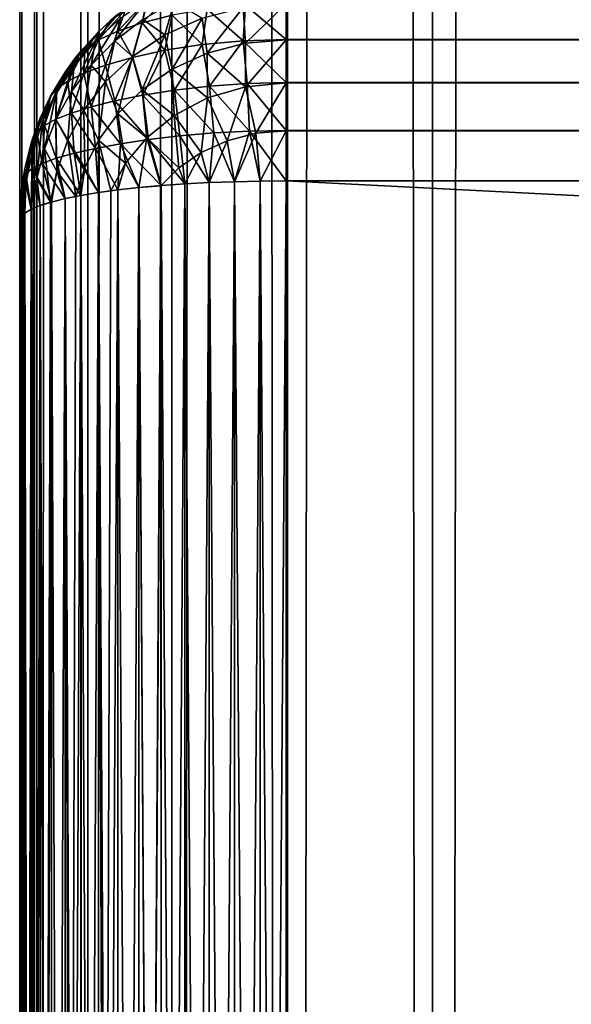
# Model space of a CAD drawing. Extents: x -265 to 265, y 0 to 1307.
# Tile 45 of 256: x -265 to -260.86, y 167.12 to 174.51. Entities that reach past the tile are written whole.
import ezdxf

# ---------------------------------------------------------------- set-up
doc = ezdxf.new("R2010")
doc.units = 0
doc.header["$LTSCALE"] = 65.185185
for name, color, linetype in [('277', 7, 'CONTINUOUS'), ('278', 7, 'CONTINUOUS'), ('279', 7, 'CONTINUOUS'), ('283', 7, 'CONTINUOUS'), ('284', 7, 'CONTINUOUS'), ('286', 7, 'CONTINUOUS'), ('287', 7, 'CONTINUOUS'), ('288', 7, 'CONTINUOUS'), ('296', 7, 'CONTINUOUS'), ('3', 7, 'CONTINUOUS'), ('301', 7, 'CONTINUOUS'), ('4', 7, 'CONTINUOUS')]:
    doc.layers.add(name, color=color, linetype=linetype)

msp = doc.modelspace()

# ---------------------------------------------------------------- linework, layer by layer
at = {"layer": '277', "color": 7, "linetype": 'CONTINUOUS'}
for points in [[(-265, 147, 23), (-265, 173, 23), (-265, 147, 17), (-265, 147, 23)], [(-265, 147, 17), (-265, 173, 23), (-265, 173, 17), (-265, 147, 17)]]:
    msp.add_3dface(points, dxfattribs=at)
at = {"layer": '278', "color": 7, "linetype": 'CONTINUOUS'}
for points in [[(263, 174.3605, 15.3714), (-263, 174.6286, 15.6395), (263, 174.6298, 15.641), (263, 174.3605, 15.3714)], [(-263, 174.359, 15.3702), (-263, 174.6286, 15.6395), (263, 174.3605, 15.3714), (-263, 174.359, 15.3702)], [(263, 174.0379, 15.1685), (-263, 174.359, 15.3702), (263, 174.3605, 15.3714), (263, 174.0379, 15.1685)], [(-263, 174.0362, 15.1677), (-263, 174.359, 15.3702), (263, 174.0379, 15.1685), (-263, 174.0362, 15.1677)], [(263, 173.6783, 15.0426), (-263, 174.0362, 15.1677), (263, 174.0379, 15.1685), (263, 173.6783, 15.0426)], [(-263, 173.6764, 15.0422), (-263, 174.0362, 15.1677), (263, 173.6783, 15.0426), (-263, 173.6764, 15.0422)], [(263, 173.3, 15), (-263, 173.6764, 15.0422), (263, 173.6783, 15.0426), (263, 173.3, 15)], [(-263, 173.3, 15), (-263, 173.6764, 15.0422), (263, 173.3, 15), (-263, 173.3, 15)]]:
    msp.add_3dface(points, dxfattribs=at)
at = {"layer": '279', "color": 7, "linetype": 'CONTINUOUS'}
for points in [[(-263, 173.3, 15), (263, 173.3, 15), (-263, 146.7, 15), (-263, 173.3, 15)], [(-263, 146.7, 15), (263, 173.3, 15), (263, 146.7, 15), (-263, 146.7, 15)]]:
    msp.add_3dface(points, dxfattribs=at)
at = {"layer": '283', "color": 7, "linetype": 'CONTINUOUS'}
for points in [[(-263, 146.7, 25), (263, 146.7, 25), (-263, 173.3, 25), (-263, 146.7, 25)], [(-263, 173.3, 25), (263, 146.7, 25), (263, 173.3, 25), (-263, 173.3, 25)]]:
    msp.add_3dface(points, dxfattribs=at)
at = {"layer": '284', "color": 7, "linetype": 'CONTINUOUS'}
for points in [[(-263, 174.6298, 24.359), (-263, 174.3605, 24.6286), (263, 174.6286, 24.3605), (-263, 174.6298, 24.359)], [(263, 174.6286, 24.3605), (-263, 174.3605, 24.6286), (263, 174.359, 24.6298), (263, 174.6286, 24.3605)], [(-263, 174.3605, 24.6286), (-263, 174.0379, 24.8315), (263, 174.359, 24.6298), (-263, 174.3605, 24.6286)], [(263, 174.359, 24.6298), (-263, 174.0379, 24.8315), (263, 174.0362, 24.8323), (263, 174.359, 24.6298)], [(-263, 174.0379, 24.8315), (-263, 173.6783, 24.9574), (263, 174.0362, 24.8323), (-263, 174.0379, 24.8315)], [(263, 174.0362, 24.8323), (-263, 173.6783, 24.9574), (263, 173.6764, 24.9578), (263, 174.0362, 24.8323)], [(-263, 173.6783, 24.9574), (-263, 173.3, 25), (263, 173.6764, 24.9578), (-263, 173.6783, 24.9574)], [(-263, 173.3, 25), (263, 173.3, 25), (263, 173.6764, 24.9578), (-263, 173.3, 25)]]:
    msp.add_3dface(points, dxfattribs=at)
at = {"layer": '286', "color": 7, "linetype": 'CONTINUOUS'}
for points in [[(-264.2635, 173.2326, 24.5503), (-264.1058, 146.75, 24.6665), (-264.1058, 173.25, 24.6665), (-264.2635, 173.2326, 24.5503)], [(-264.1058, 173.25, 24.6665), (-263.9377, 146.735, 24.7666), (-263.9377, 173.265, 24.7666), (-264.1058, 173.25, 24.6665)], [(-263.9409, 146.7353, 24.7649), (-263.9377, 146.735, 24.7666), (-264.1058, 173.25, 24.6665), (-263.9409, 146.7353, 24.7649)], [(-264.1058, 146.75, 24.6665), (-263.9409, 146.7353, 24.7649), (-264.1058, 173.25, 24.6665), (-264.1058, 146.75, 24.6665)], [(-263.9377, 173.265, 24.7666), (-263.7608, 146.7226, 24.8496), (-263.7608, 173.2774, 24.8496), (-263.9377, 173.265, 24.7666)], [(-263.9377, 146.735, 24.7666), (-263.7608, 146.7226, 24.8496), (-263.9377, 173.265, 24.7666), (-263.9377, 146.735, 24.7666)], [(-263.7608, 173.2774, 24.8496), (-263.5768, 146.7127, 24.915), (-263.5768, 173.2873, 24.915), (-263.7608, 173.2774, 24.8496)], [(-263.7608, 146.7226, 24.8496), (-263.5768, 146.7127, 24.915), (-263.7608, 173.2774, 24.8496), (-263.7608, 146.7226, 24.8496)], [(-263.5768, 173.2873, 24.915), (-263.3875, 146.7057, 24.9621), (-263.3875, 173.2943, 24.9621), (-263.5768, 173.2873, 24.915)], [(-263.5768, 146.7127, 24.915), (-263.3875, 146.7057, 24.9621), (-263.5768, 173.2873, 24.915), (-263.5768, 146.7127, 24.915)], [(-263.3875, 173.2943, 24.9621), (-263.1946, 146.7014, 24.9905), (-263.1946, 173.2986, 24.9905), (-263.3875, 173.2943, 24.9621)], [(-263.3875, 146.7057, 24.9621), (-263.1946, 146.7014, 24.9905), (-263.3875, 173.2943, 24.9621), (-263.3875, 146.7057, 24.9621)], [(-263, 146.7, 25), (-263, 173.3, 25), (-263.1946, 173.2986, 24.9905), (-263, 146.7, 25)], [(-263.1946, 146.7014, 24.9905), (-263, 146.7, 25), (-263.1946, 173.2986, 24.9905), (-263.1946, 146.7014, 24.9905)], [(-264.6594, 173.1675, 24.1164), (-264.5417, 146.8089, 24.274), (-264.5417, 173.1911, 24.274), (-264.6594, 173.1675, 24.1164)], [(-264.5417, 173.1911, 24.274), (-264.4093, 146.7871, 24.4191), (-264.4093, 173.2129, 24.4191), (-264.5417, 173.1911, 24.274)], [(-264.5417, 146.8089, 24.274), (-264.4093, 146.7871, 24.4191), (-264.5417, 173.1911, 24.274), (-264.5417, 146.8089, 24.274)], [(-264.4093, 173.2129, 24.4191), (-264.2635, 146.7675, 24.5503), (-264.2635, 173.2326, 24.5503), (-264.4093, 173.2129, 24.4191)], [(-264.3149, 146.7739, 24.507), (-264.2635, 146.7675, 24.5503), (-264.4093, 173.2129, 24.4191), (-264.3149, 146.7739, 24.507)], [(-264.4093, 146.7871, 24.4191), (-264.3149, 146.7739, 24.507), (-264.4093, 173.2129, 24.4191), (-264.4093, 146.7871, 24.4191)], [(-264.2635, 146.7675, 24.5503), (-264.1058, 146.75, 24.6665), (-264.2635, 173.2326, 24.5503), (-264.2635, 146.7675, 24.5503)], [(-264.9128, 173.0876, 23.5842), (-264.8459, 146.8845, 23.7699), (-264.8459, 173.1155, 23.7699), (-264.9128, 173.0876, 23.5842)], [(-264.8459, 173.1155, 23.7699), (-264.7611, 146.8578, 23.9478), (-264.7611, 173.1422, 23.9478), (-264.8459, 173.1155, 23.7699)], [(-264.768, 146.8598, 23.9349), (-264.7611, 146.8578, 23.9478), (-264.8459, 173.1155, 23.7699), (-264.768, 146.8598, 23.9349)], [(-264.8459, 146.8845, 23.7699), (-264.768, 146.8598, 23.9349), (-264.8459, 173.1155, 23.7699), (-264.8459, 146.8845, 23.7699)], [(-264.7611, 173.1422, 23.9478), (-264.6594, 146.8325, 24.1164), (-264.6594, 173.1675, 24.1164), (-264.7611, 173.1422, 23.9478)], [(-264.7611, 146.8578, 23.9478), (-264.6594, 146.8325, 24.1164), (-264.7611, 173.1422, 23.9478), (-264.7611, 146.8578, 23.9478)], [(-264.578, 146.8157, 24.2288), (-264.5417, 146.8089, 24.274), (-264.6594, 173.1675, 24.1164), (-264.578, 146.8157, 24.2288)], [(-264.6594, 146.8325, 24.1164), (-264.578, 146.8157, 24.2288), (-264.6594, 173.1675, 24.1164), (-264.6594, 146.8325, 24.1164)], [(-265, 173, 23), (-264.9902, 146.9704, 23.1973), (-264.9902, 173.0296, 23.1973), (-265, 173, 23)], [(-264.9902, 173.0296, 23.1973), (-264.9611, 146.9411, 23.3927), (-264.9611, 173.0589, 23.3927), (-264.9902, 173.0296, 23.1973)], [(-264.9747, 146.9525, 23.3169), (-264.9611, 146.9411, 23.3927), (-264.9902, 173.0296, 23.1973), (-264.9747, 146.9525, 23.3169)], [(-264.9902, 146.9704, 23.1973), (-264.9747, 146.9525, 23.3169), (-264.9902, 173.0296, 23.1973), (-264.9902, 146.9704, 23.1973)], [(-264.9611, 173.0589, 23.3927), (-264.9128, 146.9124, 23.5842), (-264.9128, 173.0876, 23.5842), (-264.9611, 173.0589, 23.3927)], [(-264.9611, 146.9411, 23.3927), (-264.9128, 146.9124, 23.5842), (-264.9611, 173.0589, 23.3927), (-264.9611, 146.9411, 23.3927)], [(-264.8982, 146.9055, 23.63), (-264.8459, 146.8845, 23.7699), (-264.9128, 173.0876, 23.5842), (-264.8982, 146.9055, 23.63)], [(-264.9128, 146.9124, 23.5842), (-264.8982, 146.9055, 23.63), (-264.9128, 173.0876, 23.5842), (-264.9128, 146.9124, 23.5842)], [(-265, 173, 23), (-265, 147, 23), (-264.9902, 146.9704, 23.1973), (-265, 173, 23)]]:
    msp.add_3dface(points, dxfattribs=at)
at = {"layer": '287', "color": 7, "linetype": 'CONTINUOUS'}
for points in [[(-264.2635, 174.5503, 16.7674), (-264.4093, 174.4191, 16.7871), (-264.2635, 174.5503, 23.2325), (-264.2635, 174.5503, 16.7674)], [(-264.2635, 174.5503, 23.2325), (-264.4093, 174.4191, 16.7871), (-264.3149, 174.507, 23.2261), (-264.2635, 174.5503, 23.2325)], [(-264.3149, 174.507, 23.2261), (-264.4093, 174.4191, 16.7871), (-264.4093, 174.4191, 23.2129), (-264.3149, 174.507, 23.2261)], [(-264.4093, 174.4191, 16.7871), (-264.5417, 174.274, 16.8089), (-264.4093, 174.4191, 23.2129), (-264.4093, 174.4191, 16.7871)], [(-264.4093, 174.4191, 23.2129), (-264.5417, 174.274, 16.8089), (-264.5417, 174.274, 23.1911), (-264.4093, 174.4191, 23.2129)], [(-264.5417, 174.274, 16.8089), (-264.6594, 174.1164, 16.8325), (-264.5417, 174.274, 23.1911), (-264.5417, 174.274, 16.8089)], [(-264.5417, 174.274, 23.1911), (-264.6594, 174.1164, 16.8325), (-264.578, 174.2288, 23.1843), (-264.5417, 174.274, 23.1911)], [(-264.578, 174.2288, 23.1843), (-264.6594, 174.1164, 16.8325), (-264.6594, 174.1164, 23.1675), (-264.578, 174.2288, 23.1843)], [(-264.6594, 174.1164, 16.8325), (-264.7611, 173.9478, 16.8578), (-264.6594, 174.1164, 23.1675), (-264.6594, 174.1164, 16.8325)], [(-264.6594, 174.1164, 23.1675), (-264.7611, 173.9478, 16.8578), (-264.7611, 173.9478, 23.1422), (-264.6594, 174.1164, 23.1675)], [(-264.7611, 173.9478, 16.8578), (-264.8459, 173.7699, 16.8845), (-264.7611, 173.9478, 23.1422), (-264.7611, 173.9478, 16.8578)], [(-264.7611, 173.9478, 23.1422), (-264.8459, 173.7699, 16.8845), (-264.768, 173.9349, 23.1402), (-264.7611, 173.9478, 23.1422)], [(-264.768, 173.9349, 23.1402), (-264.8459, 173.7699, 16.8845), (-264.8459, 173.7699, 23.1155), (-264.768, 173.9349, 23.1402)], [(-264.8459, 173.7699, 16.8845), (-264.9128, 173.5842, 16.9124), (-264.8459, 173.7699, 23.1155), (-264.8459, 173.7699, 16.8845)], [(-264.8459, 173.7699, 23.1155), (-264.9128, 173.5842, 16.9124), (-264.8982, 173.63, 23.0945), (-264.8459, 173.7699, 23.1155)], [(-264.8982, 173.63, 23.0945), (-264.9128, 173.5842, 16.9124), (-264.9128, 173.5842, 23.0876), (-264.8982, 173.63, 23.0945)], [(-264.9128, 173.5842, 16.9124), (-264.9611, 173.3927, 16.9411), (-264.9128, 173.5842, 23.0876), (-264.9128, 173.5842, 16.9124)], [(-264.9128, 173.5842, 23.0876), (-264.9611, 173.3927, 16.9411), (-264.9611, 173.3927, 23.0589), (-264.9128, 173.5842, 23.0876)], [(-264.9611, 173.3927, 16.9411), (-264.9902, 173.1973, 16.9704), (-264.9611, 173.3927, 23.0589), (-264.9611, 173.3927, 16.9411)], [(-264.9611, 173.3927, 23.0589), (-264.9902, 173.1973, 16.9704), (-264.9747, 173.3169, 23.0475), (-264.9611, 173.3927, 23.0589)], [(-264.9747, 173.3169, 23.0475), (-264.9902, 173.1973, 16.9704), (-264.9902, 173.1973, 23.0296), (-264.9747, 173.3169, 23.0475)], [(-265, 173, 17), (-265, 173, 23), (-264.9902, 173.1973, 23.0296), (-265, 173, 17)], [(-264.9902, 173.1973, 16.9704), (-265, 173, 17), (-264.9902, 173.1973, 23.0296), (-264.9902, 173.1973, 16.9704)]]:
    msp.add_3dface(points, dxfattribs=at)
at = {"layer": '288', "color": 7, "linetype": 'CONTINUOUS'}
for points in [[(-264.2635, 173.2325, 15.4497), (-264.1058, 173.25, 15.3335), (-264.2635, 146.7674, 15.4497), (-264.2635, 173.2325, 15.4497)], [(-264.2635, 146.7674, 15.4497), (-264.1058, 173.25, 15.3335), (-264.1058, 146.75, 15.3335), (-264.2635, 146.7674, 15.4497)], [(-263.9409, 173.2647, 15.2351), (-263.9377, 173.265, 15.2334), (-264.1058, 146.75, 15.3335), (-263.9409, 173.2647, 15.2351)], [(-264.1058, 146.75, 15.3335), (-263.9377, 173.265, 15.2334), (-263.9377, 146.735, 15.2334), (-264.1058, 146.75, 15.3335)], [(-264.1058, 173.25, 15.3335), (-263.9409, 173.2647, 15.2351), (-264.1058, 146.75, 15.3335), (-264.1058, 173.25, 15.3335)], [(-263.9377, 173.265, 15.2334), (-263.7608, 173.2774, 15.1504), (-263.9377, 146.735, 15.2334), (-263.9377, 173.265, 15.2334)], [(-263.9377, 146.735, 15.2334), (-263.7608, 173.2774, 15.1504), (-263.7608, 146.7226, 15.1504), (-263.9377, 146.735, 15.2334)], [(-263.7608, 173.2774, 15.1504), (-263.5768, 173.2873, 15.085), (-263.7608, 146.7226, 15.1504), (-263.7608, 173.2774, 15.1504)], [(-263.7608, 146.7226, 15.1504), (-263.5768, 173.2873, 15.085), (-263.5768, 146.7127, 15.085), (-263.7608, 146.7226, 15.1504)], [(-263.5768, 173.2873, 15.085), (-263.3875, 173.2943, 15.0379), (-263.5768, 146.7127, 15.085), (-263.5768, 173.2873, 15.085)], [(-263.5768, 146.7127, 15.085), (-263.3875, 173.2943, 15.0379), (-263.3875, 146.7057, 15.0379), (-263.5768, 146.7127, 15.085)], [(-263.3875, 173.2943, 15.0379), (-263.1946, 173.2986, 15.0095), (-263.3875, 146.7057, 15.0379), (-263.3875, 173.2943, 15.0379)], [(-263.3875, 146.7057, 15.0379), (-263.1946, 173.2986, 15.0095), (-263.1946, 146.7014, 15.0095), (-263.3875, 146.7057, 15.0379)], [(-263, 173.3, 15), (-263, 146.7, 15), (-263.1946, 146.7014, 15.0095), (-263, 173.3, 15)], [(-263.1946, 173.2986, 15.0095), (-263, 173.3, 15), (-263.1946, 146.7014, 15.0095), (-263.1946, 173.2986, 15.0095)], [(-264.578, 173.1843, 15.7712), (-264.5417, 173.1911, 15.726), (-264.6594, 146.8325, 15.8836), (-264.578, 173.1843, 15.7712)], [(-264.6594, 146.8325, 15.8836), (-264.5417, 173.1911, 15.726), (-264.5417, 146.8089, 15.726), (-264.6594, 146.8325, 15.8836)], [(-264.6594, 173.1675, 15.8836), (-264.578, 173.1843, 15.7712), (-264.6594, 146.8325, 15.8836), (-264.6594, 173.1675, 15.8836)], [(-264.5417, 173.1911, 15.726), (-264.4093, 173.2129, 15.5809), (-264.5417, 146.8089, 15.726), (-264.5417, 173.1911, 15.726)], [(-264.5417, 146.8089, 15.726), (-264.4093, 173.2129, 15.5809), (-264.4093, 146.7871, 15.5809), (-264.5417, 146.8089, 15.726)], [(-264.3149, 173.2261, 15.493), (-264.2635, 173.2325, 15.4497), (-264.4093, 146.7871, 15.5809), (-264.3149, 173.2261, 15.493)], [(-264.4093, 146.7871, 15.5809), (-264.2635, 173.2325, 15.4497), (-264.2635, 146.7674, 15.4497), (-264.4093, 146.7871, 15.5809)], [(-264.4093, 173.2129, 15.5809), (-264.3149, 173.2261, 15.493), (-264.4093, 146.7871, 15.5809), (-264.4093, 173.2129, 15.5809)], [(-264.8982, 173.0945, 16.37), (-264.8459, 173.1155, 16.2301), (-264.9128, 146.9124, 16.4158), (-264.8982, 173.0945, 16.37)], [(-264.9128, 146.9124, 16.4158), (-264.8459, 173.1155, 16.2301), (-264.8459, 146.8845, 16.2301), (-264.9128, 146.9124, 16.4158)], [(-264.768, 173.1402, 16.0651), (-264.7611, 173.1422, 16.0522), (-264.8459, 146.8845, 16.2301), (-264.768, 173.1402, 16.0651)], [(-264.8459, 146.8845, 16.2301), (-264.7611, 173.1422, 16.0522), (-264.7611, 146.8578, 16.0522), (-264.8459, 146.8845, 16.2301)], [(-264.8459, 173.1155, 16.2301), (-264.768, 173.1402, 16.0651), (-264.8459, 146.8845, 16.2301), (-264.8459, 173.1155, 16.2301)], [(-264.7611, 173.1422, 16.0522), (-264.6594, 173.1675, 15.8836), (-264.7611, 146.8578, 16.0522), (-264.7611, 173.1422, 16.0522)], [(-264.7611, 146.8578, 16.0522), (-264.6594, 173.1675, 15.8836), (-264.6594, 146.8325, 15.8836), (-264.7611, 146.8578, 16.0522)], [(-265, 147, 17), (-265, 173, 17), (-264.9902, 173.0296, 16.8027), (-265, 147, 17)], [(-265, 147, 17), (-264.9902, 173.0296, 16.8027), (-264.9902, 146.9704, 16.8027), (-265, 147, 17)], [(-264.9747, 173.0475, 16.6831), (-264.9611, 173.0589, 16.6073), (-264.9902, 146.9704, 16.8027), (-264.9747, 173.0475, 16.6831)], [(-264.9902, 146.9704, 16.8027), (-264.9611, 173.0589, 16.6073), (-264.9611, 146.9411, 16.6073), (-264.9902, 146.9704, 16.8027)], [(-264.9902, 173.0296, 16.8027), (-264.9747, 173.0475, 16.6831), (-264.9902, 146.9704, 16.8027), (-264.9902, 173.0296, 16.8027)], [(-264.9611, 173.0589, 16.6073), (-264.9128, 173.0876, 16.4158), (-264.9611, 146.9411, 16.6073), (-264.9611, 173.0589, 16.6073)], [(-264.9611, 146.9411, 16.6073), (-264.9128, 173.0876, 16.4158), (-264.9128, 146.9124, 16.4158), (-264.9611, 146.9411, 16.6073)], [(-264.9128, 173.0876, 16.4158), (-264.8982, 173.0945, 16.37), (-264.9128, 146.9124, 16.4158), (-264.9128, 173.0876, 16.4158)]]:
    msp.add_3dface(points, dxfattribs=at)
at = {"layer": '296', "color": 7, "linetype": 'CONTINUOUS'}
for points in [[(-264.2443, 174.5221, 16.4206), (-264.0322, 174.6705, 16.3888), (-264.285, 174.3514, 16.0984), (-264.2443, 174.5221, 16.4206)], [(-264.285, 174.3514, 16.0984), (-264.0322, 174.6705, 16.3888), (-264.0756, 174.512, 16.0557), (-264.285, 174.3514, 16.0984)], [(-264.0756, 174.512, 16.0557), (-263.8373, 174.6457, 16.018), (-263.9102, 174.3964, 15.7202), (-264.0756, 174.512, 16.0557)], [(-263.9102, 174.3964, 15.7202), (-263.8373, 174.6457, 16.018), (-263.6306, 174.5218, 15.6775), (-263.9102, 174.3964, 15.7202)], [(-263.6306, 174.5218, 15.6775), (-263.323, 174.6013, 15.6493), (-263.5931, 174.2575, 15.4107), (-263.6306, 174.5218, 15.6775)], [(-263.5931, 174.2575, 15.4107), (-263.323, 174.6013, 15.6493), (-263.3041, 174.3331, 15.3807), (-263.5931, 174.2575, 15.4107)], [(-263.323, 174.6013, 15.6493), (-263, 174.6286, 15.6395), (-263.3041, 174.3331, 15.3807), (-263.323, 174.6013, 15.6493)], [(-263, 174.6286, 15.6395), (-263, 174.359, 15.3702), (-263.3041, 174.3331, 15.3807), (-263, 174.6286, 15.6395)], [(-264.4315, 174.3509, 16.4554), (-264.2443, 174.5221, 16.4206), (-264.4638, 174.1692, 16.1439), (-264.4315, 174.3509, 16.4554)], [(-264.4638, 174.1692, 16.1439), (-264.2443, 174.5221, 16.4206), (-264.285, 174.3514, 16.0984), (-264.4638, 174.1692, 16.1439)], [(-264.4093, 174.4191, 16.7871), (-264.2635, 174.5503, 16.7674), (-264.4315, 174.3509, 16.4554), (-264.4093, 174.4191, 16.7871)], [(-264.4315, 174.3509, 16.4554), (-264.2635, 174.5503, 16.7674), (-264.2443, 174.5221, 16.4206), (-264.4315, 174.3509, 16.4554)], [(-264.285, 174.3514, 16.0984), (-264.0756, 174.512, 16.0557), (-264.1535, 174.2336, 15.7728), (-264.285, 174.3514, 16.0984)], [(-264.1535, 174.2336, 15.7728), (-264.0756, 174.512, 16.0557), (-263.9102, 174.3964, 15.7202), (-264.1535, 174.2336, 15.7728)], [(-263.9102, 174.3964, 15.7202), (-263.6306, 174.5218, 15.6775), (-263.8542, 174.1385, 15.4566), (-263.9102, 174.3964, 15.7202)], [(-263.8542, 174.1385, 15.4566), (-263.6306, 174.5218, 15.6775), (-263.5931, 174.2575, 15.4107), (-263.8542, 174.1385, 15.4566)], [(-264.5417, 174.274, 16.8089), (-264.4093, 174.4191, 16.7871), (-264.592, 174.1606, 16.4921), (-264.5417, 174.274, 16.8089)], [(-264.592, 174.1606, 16.4921), (-264.4093, 174.4191, 16.7871), (-264.4315, 174.3509, 16.4554), (-264.592, 174.1606, 16.4921)], [(-264.1535, 174.2336, 15.7728), (-263.9102, 174.3964, 15.7202), (-264.0794, 173.9844, 15.5135), (-264.1535, 174.2336, 15.7728)], [(-264.0794, 173.9844, 15.5135), (-263.9102, 174.3964, 15.7202), (-263.8542, 174.1385, 15.4566), (-264.0794, 173.9844, 15.5135)], [(-263, 174.359, 15.3702), (-263, 174.0362, 15.1677), (-263.3046, 174.007, 15.1807), (-263, 174.359, 15.3702)], [(-263.3041, 174.3331, 15.3807), (-263, 174.359, 15.3702), (-263.3046, 174.007, 15.1807), (-263.3041, 174.3331, 15.3807)], [(-264.592, 174.1606, 16.4921), (-264.4315, 174.3509, 16.4554), (-264.6114, 173.9707, 16.1906), (-264.592, 174.1606, 16.4921)], [(-264.6114, 173.9707, 16.1906), (-264.4315, 174.3509, 16.4554), (-264.4638, 174.1692, 16.1439), (-264.6114, 173.9707, 16.1906)], [(-264.4638, 174.1692, 16.1439), (-264.285, 174.3514, 16.0984), (-264.3566, 174.0424, 15.8311), (-264.4638, 174.1692, 16.1439)], [(-264.3566, 174.0424, 15.8311), (-264.285, 174.3514, 16.0984), (-264.1535, 174.2336, 15.7728), (-264.3566, 174.0424, 15.8311)], [(-263.5931, 174.2575, 15.4107), (-263.3041, 174.3331, 15.3807), (-263.3046, 174.007, 15.1807), (-263.5931, 174.2575, 15.4107)], [(-264.6594, 174.1164, 16.8325), (-264.5417, 174.274, 16.8089), (-264.7251, 173.955, 16.5301), (-264.6594, 174.1164, 16.8325)], [(-264.7251, 173.955, 16.5301), (-264.5417, 174.274, 16.8089), (-264.592, 174.1606, 16.4921), (-264.7251, 173.955, 16.5301)], [(-264.3566, 174.0424, 15.8311), (-264.1535, 174.2336, 15.7728), (-264.2643, 173.8042, 15.5768), (-264.3566, 174.0424, 15.8311)], [(-264.2643, 173.8042, 15.5768), (-264.1535, 174.2336, 15.7728), (-264.0794, 173.9844, 15.5135), (-264.2643, 173.8042, 15.5768)], [(-263.8542, 174.1385, 15.4566), (-263.5931, 174.2575, 15.4107), (-263.5898, 173.9226, 15.2177), (-263.8542, 174.1385, 15.4566)], [(-263.5898, 173.9226, 15.2177), (-263.5931, 174.2575, 15.4107), (-263.3046, 174.007, 15.1807), (-263.5898, 173.9226, 15.2177)], [(-264.7251, 173.955, 16.5301), (-264.592, 174.1606, 16.4921), (-264.728, 173.7601, 16.2373), (-264.7251, 173.955, 16.5301)], [(-264.728, 173.7601, 16.2373), (-264.592, 174.1606, 16.4921), (-264.6114, 173.9707, 16.1906), (-264.728, 173.7601, 16.2373)], [(-264.6114, 173.9707, 16.1906), (-264.4638, 174.1692, 16.1439), (-264.5184, 173.8308, 15.8915), (-264.6114, 173.9707, 16.1906)], [(-264.5184, 173.8308, 15.8915), (-264.4638, 174.1692, 16.1439), (-264.3566, 174.0424, 15.8311), (-264.5184, 173.8308, 15.8915)], [(-264.0794, 173.9844, 15.5135), (-263.8542, 174.1385, 15.4566), (-263.8404, 173.7912, 15.2737), (-264.0794, 173.9844, 15.5135)], [(-263.8404, 173.7912, 15.2737), (-263.8542, 174.1385, 15.4566), (-263.5898, 173.9226, 15.2177), (-263.8404, 173.7912, 15.2737)], [(-264.7611, 173.9478, 16.8578), (-264.6594, 174.1164, 16.8325), (-264.8301, 173.7375, 16.5687), (-264.7611, 173.9478, 16.8578)], [(-264.8301, 173.7375, 16.5687), (-264.6594, 174.1164, 16.8325), (-264.7251, 173.955, 16.5301), (-264.8301, 173.7375, 16.5687)], [(-264.5184, 173.8308, 15.8915), (-264.3566, 174.0424, 15.8311), (-264.4082, 173.6064, 15.6427), (-264.5184, 173.8308, 15.8915)], [(-264.4082, 173.6064, 15.6427), (-264.3566, 174.0424, 15.8311), (-264.2643, 173.8042, 15.5768), (-264.4082, 173.6064, 15.6427)], [(-264.2643, 173.8042, 15.5768), (-264.0794, 173.9844, 15.5135), (-264.0467, 173.6241, 15.3421), (-264.2643, 173.8042, 15.5768)], [(-264.0467, 173.6241, 15.3421), (-264.0794, 173.9844, 15.5135), (-263.8404, 173.7912, 15.2737), (-264.0467, 173.6241, 15.3421)], [(-263.5898, 173.9226, 15.2177), (-263.3046, 174.007, 15.1807), (-263.4428, 173.6017, 15.0786), (-263.5898, 173.9226, 15.2177)], [(-263.4428, 173.6017, 15.0786), (-263.3046, 174.007, 15.1807), (-263.227, 173.6574, 15.0515), (-263.4428, 173.6017, 15.0786)], [(-263.3046, 174.007, 15.1807), (-263, 174.0362, 15.1677), (-263.227, 173.6574, 15.0515), (-263.3046, 174.007, 15.1807)], [(-263, 174.0362, 15.1677), (-263, 173.6764, 15.0422), (-263.227, 173.6574, 15.0515), (-263, 174.0362, 15.1677)], [(-264.8459, 173.7699, 16.8845), (-264.7611, 173.9478, 16.8578), (-264.9067, 173.5116, 16.6074), (-264.8459, 173.7699, 16.8845)], [(-264.9067, 173.5116, 16.6074), (-264.7611, 173.9478, 16.8578), (-264.8301, 173.7375, 16.5687), (-264.9067, 173.5116, 16.6074)], [(-264.8301, 173.7375, 16.5687), (-264.7251, 173.955, 16.5301), (-264.8141, 173.5416, 16.2832), (-264.8301, 173.7375, 16.5687)], [(-264.8141, 173.5416, 16.2832), (-264.7251, 173.955, 16.5301), (-264.728, 173.7601, 16.2373), (-264.8141, 173.5416, 16.2832)], [(-264.728, 173.7601, 16.2373), (-264.6114, 173.9707, 16.1906), (-264.6397, 173.6062, 15.9516), (-264.728, 173.7601, 16.2373)], [(-264.6397, 173.6062, 15.9516), (-264.6114, 173.9707, 16.1906), (-264.5184, 173.8308, 15.8915), (-264.6397, 173.6062, 15.9516)], [(-263.8404, 173.7912, 15.2737), (-263.5898, 173.9226, 15.2177), (-263.6378, 173.5136, 15.1206), (-263.8404, 173.7912, 15.2737)], [(-263.6378, 173.5136, 15.1206), (-263.5898, 173.9226, 15.2177), (-263.4428, 173.6017, 15.0786), (-263.6378, 173.5136, 15.1206)], [(-264.9128, 173.5842, 16.9124), (-264.8459, 173.7699, 16.8845), (-264.9067, 173.5116, 16.6074), (-264.9128, 173.5842, 16.9124)], [(-264.6397, 173.6062, 15.9516), (-264.5184, 173.8308, 15.8915), (-264.5121, 173.398, 15.7082), (-264.6397, 173.6062, 15.9516)], [(-264.5121, 173.398, 15.7082), (-264.5184, 173.8308, 15.8915), (-264.4082, 173.6064, 15.6427), (-264.5121, 173.398, 15.7082)], [(-264.4082, 173.6064, 15.6427), (-264.2643, 173.8042, 15.5768), (-264.205, 173.4327, 15.417), (-264.4082, 173.6064, 15.6427)], [(-264.205, 173.4327, 15.417), (-264.2643, 173.8042, 15.5768), (-264.0467, 173.6241, 15.3421), (-264.205, 173.4327, 15.417)], [(-264.0467, 173.6241, 15.3421), (-263.8404, 173.7912, 15.2737), (-263.8052, 173.3991, 15.1741), (-264.0467, 173.6241, 15.3421)], [(-263.8052, 173.3991, 15.1741), (-263.8404, 173.7912, 15.2737), (-263.6378, 173.5136, 15.1206), (-263.8052, 173.3991, 15.1741)], [(-264.9067, 173.5116, 16.6074), (-264.8301, 173.7375, 16.5687), (-264.8705, 173.3187, 16.3276), (-264.9067, 173.5116, 16.6074)], [(-264.8705, 173.3187, 16.3276), (-264.8301, 173.7375, 16.5687), (-264.8141, 173.5416, 16.2832), (-264.8705, 173.3187, 16.3276)], [(-264.8141, 173.5416, 16.2832), (-264.728, 173.7601, 16.2373), (-264.7222, 173.3743, 16.0098), (-264.8141, 173.5416, 16.2832)], [(-264.7222, 173.3743, 16.0098), (-264.728, 173.7601, 16.2373), (-264.6397, 173.6062, 15.9516), (-264.7222, 173.3743, 16.0098)], [(-264.1058, 173.25, 15.3335), (-264.205, 173.4327, 15.417), (-264.0467, 173.6241, 15.3421), (-264.1058, 173.25, 15.3335)], [(-263.9409, 173.2647, 15.2351), (-264.1058, 173.25, 15.3335), (-264.0467, 173.6241, 15.3421), (-263.9409, 173.2647, 15.2351)], [(-263.9409, 173.2647, 15.2351), (-264.0467, 173.6241, 15.3421), (-263.8052, 173.3991, 15.1741), (-263.9409, 173.2647, 15.2351)], [(-263.3875, 173.2943, 15.0379), (-263.4428, 173.6017, 15.0786), (-263.227, 173.6574, 15.0515), (-263.3875, 173.2943, 15.0379)], [(-263.1946, 173.2986, 15.0095), (-263.3875, 173.2943, 15.0379), (-263.227, 173.6574, 15.0515), (-263.1946, 173.2986, 15.0095)], [(-263, 173.6764, 15.0422), (-263.1946, 173.2986, 15.0095), (-263.227, 173.6574, 15.0515), (-263, 173.6764, 15.0422)], [(-263, 173.6764, 15.0422), (-263, 173.3, 15), (-263.1946, 173.2986, 15.0095), (-263, 173.6764, 15.0422)], [(-264.9611, 173.3927, 16.9411), (-264.9128, 173.5842, 16.9124), (-264.9548, 173.2806, 16.6457), (-264.9611, 173.3927, 16.9411)], [(-264.9548, 173.2806, 16.6457), (-264.9128, 173.5842, 16.9124), (-264.9067, 173.5116, 16.6074), (-264.9548, 173.2806, 16.6457)], [(-264.768, 173.1402, 16.0651), (-264.8705, 173.3187, 16.3276), (-264.8141, 173.5416, 16.2832), (-264.768, 173.1402, 16.0651)], [(-264.768, 173.1402, 16.0651), (-264.8141, 173.5416, 16.2832), (-264.7222, 173.3743, 16.0098), (-264.768, 173.1402, 16.0651)], [(-264.578, 173.1843, 15.7712), (-264.7222, 173.3743, 16.0098), (-264.6397, 173.6062, 15.9516), (-264.578, 173.1843, 15.7712)], [(-264.578, 173.1843, 15.7712), (-264.6397, 173.6062, 15.9516), (-264.5121, 173.398, 15.7082), (-264.578, 173.1843, 15.7712)], [(-264.4093, 173.2129, 15.5809), (-264.5121, 173.398, 15.7082), (-264.4082, 173.6064, 15.6427), (-264.4093, 173.2129, 15.5809)], [(-264.3149, 173.2261, 15.493), (-264.4093, 173.2129, 15.5809), (-264.4082, 173.6064, 15.6427), (-264.3149, 173.2261, 15.493)], [(-264.3149, 173.2261, 15.493), (-264.4082, 173.6064, 15.6427), (-264.205, 173.4327, 15.417), (-264.3149, 173.2261, 15.493)], [(-263.5768, 173.2873, 15.085), (-263.6378, 173.5136, 15.1206), (-263.4428, 173.6017, 15.0786), (-263.5768, 173.2873, 15.085)], [(-263.3875, 173.2943, 15.0379), (-263.5768, 173.2873, 15.085), (-263.4428, 173.6017, 15.0786), (-263.3875, 173.2943, 15.0379)], [(-264.9128, 173.0876, 16.4158), (-264.9548, 173.2806, 16.6457), (-264.9067, 173.5116, 16.6074), (-264.9128, 173.0876, 16.4158)], [(-264.8982, 173.0945, 16.37), (-264.9128, 173.0876, 16.4158), (-264.9067, 173.5116, 16.6074), (-264.8982, 173.0945, 16.37)], [(-264.8982, 173.0945, 16.37), (-264.9067, 173.5116, 16.6074), (-264.8705, 173.3187, 16.3276), (-264.8982, 173.0945, 16.37)], [(-263.7608, 173.2774, 15.1504), (-263.8052, 173.3991, 15.1741), (-263.6378, 173.5136, 15.1206), (-263.7608, 173.2774, 15.1504)], [(-263.5768, 173.2873, 15.085), (-263.7608, 173.2774, 15.1504), (-263.6378, 173.5136, 15.1206), (-263.5768, 173.2873, 15.085)], [(-264.9902, 173.1973, 16.9704), (-264.9611, 173.3927, 16.9411), (-264.9902, 173.0296, 16.8027), (-264.9902, 173.1973, 16.9704)], [(-264.9611, 173.3927, 16.9411), (-264.9747, 173.0475, 16.6831), (-264.9902, 173.0296, 16.8027), (-264.9611, 173.3927, 16.9411)], [(-264.9747, 173.0475, 16.6831), (-264.9611, 173.3927, 16.9411), (-264.9548, 173.2806, 16.6457), (-264.9747, 173.0475, 16.6831)], [(-264.5417, 173.1911, 15.726), (-264.578, 173.1843, 15.7712), (-264.5121, 173.398, 15.7082), (-264.5417, 173.1911, 15.726)], [(-264.4093, 173.2129, 15.5809), (-264.5417, 173.1911, 15.726), (-264.5121, 173.398, 15.7082), (-264.4093, 173.2129, 15.5809)], [(-264.2635, 173.2325, 15.4497), (-264.3149, 173.2261, 15.493), (-264.205, 173.4327, 15.417), (-264.2635, 173.2325, 15.4497)], [(-264.1058, 173.25, 15.3335), (-264.2635, 173.2325, 15.4497), (-264.205, 173.4327, 15.417), (-264.1058, 173.25, 15.3335)], [(-263.9377, 173.265, 15.2334), (-263.9409, 173.2647, 15.2351), (-263.8052, 173.3991, 15.1741), (-263.9377, 173.265, 15.2334)], [(-263.7608, 173.2774, 15.1504), (-263.9377, 173.265, 15.2334), (-263.8052, 173.3991, 15.1741), (-263.7608, 173.2774, 15.1504)], [(-264.8459, 173.1155, 16.2301), (-264.8982, 173.0945, 16.37), (-264.8705, 173.3187, 16.3276), (-264.8459, 173.1155, 16.2301)], [(-264.768, 173.1402, 16.0651), (-264.8459, 173.1155, 16.2301), (-264.8705, 173.3187, 16.3276), (-264.768, 173.1402, 16.0651)], [(-264.7611, 173.1422, 16.0522), (-264.768, 173.1402, 16.0651), (-264.7222, 173.3743, 16.0098), (-264.7611, 173.1422, 16.0522)], [(-264.6594, 173.1675, 15.8836), (-264.7611, 173.1422, 16.0522), (-264.7222, 173.3743, 16.0098), (-264.6594, 173.1675, 15.8836)], [(-264.578, 173.1843, 15.7712), (-264.6594, 173.1675, 15.8836), (-264.7222, 173.3743, 16.0098), (-264.578, 173.1843, 15.7712)], [(-264.9611, 173.0589, 16.6073), (-264.9747, 173.0475, 16.6831), (-264.9548, 173.2806, 16.6457), (-264.9611, 173.0589, 16.6073)], [(-264.9128, 173.0876, 16.4158), (-264.9611, 173.0589, 16.6073), (-264.9548, 173.2806, 16.6457), (-264.9128, 173.0876, 16.4158)], [(-265, 173, 17), (-264.9902, 173.1973, 16.9704), (-264.9902, 173.0296, 16.8027), (-265, 173, 17)]]:
    msp.add_3dface(points, dxfattribs=at)
at = {"layer": '3', "color": 7, "linetype": 'CONTINUOUS'}
for points in [[(-265, 1), (-264.8717, 1, 1.9579), (-265, 1299), (-265, 1)], [(-265, 1299), (-264.8717, 1, 1.9579), (-264.8717, 1299, 1.9579), (-265, 1299)], [(-264.8717, 1, 1.9579), (-264.4889, 1, 3.8823), (-264.8717, 1299, 1.9579), (-264.8717, 1, 1.9579)], [(-264.8717, 1299, 1.9579), (-264.4889, 1, 3.8823), (-264.4889, 1299, 3.8823), (-264.8717, 1299, 1.9579)], [(-264.4889, 1, 3.8823), (-263.8582, 1, 5.7403), (-264.4889, 1299, 3.8823), (-264.4889, 1, 3.8823)], [(-264.4889, 1299, 3.8823), (-263.8582, 1, 5.7403), (-263.8582, 1299, 5.7403), (-264.4889, 1299, 3.8823)], [(-263.8582, 1, 5.7403), (-262.9904, 1, 7.5), (-263.8582, 1299, 5.7403), (-263.8582, 1, 5.7403)], [(-263.8582, 1299, 5.7403), (-262.9904, 1, 7.5), (-262.9904, 1299, 7.5), (-263.8582, 1299, 5.7403)], [(-262.9904, 1, 7.5), (-261.9003, 1, 9.1314), (-262.9904, 1299, 7.5), (-262.9904, 1, 7.5)], [(-262.9904, 1299, 7.5), (-261.9003, 1, 9.1314), (-261.9003, 1299, 9.1314), (-262.9904, 1299, 7.5)], [(-261.9003, 1, 9.1314), (-260.6066, 1, 10.6066), (-261.9003, 1299, 9.1314), (-261.9003, 1, 9.1314)], [(-261.9003, 1299, 9.1314), (-260.6066, 1, 10.6066), (-260.6066, 1299, 10.6066), (-261.9003, 1299, 9.1314)]]:
    msp.add_3dface(points, dxfattribs=at)
at = {"layer": '301', "color": 7, "linetype": 'CONTINUOUS'}
for points in [[(-264.0794, 174.4865, 23.9844), (-263.8542, 174.5434, 24.1385), (-263.8404, 174.7263, 23.7912), (-264.0794, 174.4865, 23.9844)], [(-264.0467, 174.6579, 23.6241), (-264.0794, 174.4865, 23.9844), (-263.8404, 174.7263, 23.7912), (-264.0467, 174.6579, 23.6241)], [(-264.2643, 174.4232, 23.8042), (-264.0794, 174.4865, 23.9844), (-264.0467, 174.6579, 23.6241), (-264.2643, 174.4232, 23.8042)], [(-264.205, 174.583, 23.4327), (-264.2643, 174.4232, 23.8042), (-264.0467, 174.6579, 23.6241), (-264.205, 174.583, 23.4327)], [(-264.3149, 174.507, 23.2261), (-264.4082, 174.3573, 23.6064), (-264.205, 174.583, 23.4327), (-264.3149, 174.507, 23.2261)], [(-264.4082, 174.3573, 23.6064), (-264.2643, 174.4232, 23.8042), (-264.205, 174.583, 23.4327), (-264.4082, 174.3573, 23.6064)], [(-264.2635, 174.5503, 23.2325), (-264.3149, 174.507, 23.2261), (-264.205, 174.583, 23.4327), (-264.2635, 174.5503, 23.2325)], [(-263.8542, 174.5434, 24.1385), (-263.6306, 174.3225, 24.5218), (-263.5931, 174.5893, 24.2575), (-263.8542, 174.5434, 24.1385)], [(-263.6306, 174.3225, 24.5218), (-263.323, 174.3507, 24.6013), (-263.5931, 174.5893, 24.2575), (-263.6306, 174.3225, 24.5218)], [(-263.5931, 174.5893, 24.2575), (-263.323, 174.3507, 24.6013), (-263.3041, 174.6193, 24.3331), (-263.5931, 174.5893, 24.2575)], [(-263.323, 174.3507, 24.6013), (-263, 174.3605, 24.6286), (-263.3041, 174.6193, 24.3331), (-263.323, 174.3507, 24.6013)], [(-263, 174.3605, 24.6286), (-263, 174.6298, 24.359), (-263.3041, 174.6193, 24.3331), (-263, 174.3605, 24.6286)], [(-264.3149, 174.507, 23.2261), (-264.4093, 174.4191, 23.2129), (-264.4082, 174.3573, 23.6064), (-264.3149, 174.507, 23.2261)], [(-264.0794, 174.4865, 23.9844), (-263.9102, 174.2798, 24.3964), (-263.8542, 174.5434, 24.1385), (-264.0794, 174.4865, 23.9844)], [(-263.9102, 174.2798, 24.3964), (-263.6306, 174.3225, 24.5218), (-263.8542, 174.5434, 24.1385), (-263.9102, 174.2798, 24.3964)], [(-264.2643, 174.4232, 23.8042), (-264.1535, 174.2272, 24.2336), (-264.0794, 174.4865, 23.9844), (-264.2643, 174.4232, 23.8042)], [(-264.1535, 174.2272, 24.2336), (-263.9102, 174.2798, 24.3964), (-264.0794, 174.4865, 23.9844), (-264.1535, 174.2272, 24.2336)], [(-264.4093, 174.4191, 23.2129), (-264.5417, 174.274, 23.1911), (-264.5121, 174.2918, 23.398), (-264.4093, 174.4191, 23.2129)], [(-264.5184, 174.1085, 23.8308), (-264.3566, 174.1689, 24.0424), (-264.4082, 174.3573, 23.6064), (-264.5184, 174.1085, 23.8308)], [(-264.5121, 174.2918, 23.398), (-264.5184, 174.1085, 23.8308), (-264.4082, 174.3573, 23.6064), (-264.5121, 174.2918, 23.398)], [(-264.4093, 174.4191, 23.2129), (-264.5121, 174.2918, 23.398), (-264.4082, 174.3573, 23.6064), (-264.4093, 174.4191, 23.2129)], [(-264.4082, 174.3573, 23.6064), (-264.3566, 174.1689, 24.0424), (-264.2643, 174.4232, 23.8042), (-264.4082, 174.3573, 23.6064)], [(-264.3566, 174.1689, 24.0424), (-264.1535, 174.2272, 24.2336), (-264.2643, 174.4232, 23.8042), (-264.3566, 174.1689, 24.0424)], [(-263, 174.0379, 24.8315), (-263, 174.3605, 24.6286), (-263.323, 174.3507, 24.6013), (-263, 174.0379, 24.8315)], [(-264.578, 174.2288, 23.1843), (-264.6397, 174.0484, 23.6062), (-264.5121, 174.2918, 23.398), (-264.578, 174.2288, 23.1843)], [(-264.6397, 174.0484, 23.6062), (-264.5184, 174.1085, 23.8308), (-264.5121, 174.2918, 23.398), (-264.6397, 174.0484, 23.6062)], [(-264.5417, 174.274, 23.1911), (-264.578, 174.2288, 23.1843), (-264.5121, 174.2918, 23.398), (-264.5417, 174.274, 23.1911)], [(-264.1535, 174.2272, 24.2336), (-264.0756, 173.9443, 24.512), (-263.9102, 174.2798, 24.3964), (-264.1535, 174.2272, 24.2336)], [(-264.0756, 173.9443, 24.512), (-263.8373, 173.982, 24.6457), (-263.9102, 174.2798, 24.3964), (-264.0756, 173.9443, 24.512)], [(-263.9102, 174.2798, 24.3964), (-263.8373, 173.982, 24.6457), (-263.6306, 174.3225, 24.5218), (-263.9102, 174.2798, 24.3964)], [(-263.8373, 173.982, 24.6457), (-263.5741, 174.0119, 24.7468), (-263.6306, 174.3225, 24.5218), (-263.8373, 173.982, 24.6457)], [(-263.6306, 174.3225, 24.5218), (-263.5741, 174.0119, 24.7468), (-263.323, 174.3507, 24.6013), (-263.6306, 174.3225, 24.5218)], [(-263.5741, 174.0119, 24.7468), (-263.2922, 174.0312, 24.81), (-263.323, 174.3507, 24.6013), (-263.5741, 174.0119, 24.7468)], [(-263.2922, 174.0312, 24.81), (-263, 174.0379, 24.8315), (-263.323, 174.3507, 24.6013), (-263.2922, 174.0312, 24.81)], [(-264.578, 174.2288, 23.1843), (-264.6594, 174.1164, 23.1675), (-264.7222, 173.9902, 23.3743), (-264.578, 174.2288, 23.1843)], [(-264.578, 174.2288, 23.1843), (-264.7222, 173.9902, 23.3743), (-264.6397, 174.0484, 23.6062), (-264.578, 174.2288, 23.1843)], [(-264.3566, 174.1689, 24.0424), (-264.285, 173.9016, 24.3514), (-264.1535, 174.2272, 24.2336), (-264.3566, 174.1689, 24.0424)], [(-264.285, 173.9016, 24.3514), (-264.0756, 173.9443, 24.512), (-264.1535, 174.2272, 24.2336), (-264.285, 173.9016, 24.3514)], [(-264.5184, 174.1085, 23.8308), (-264.4638, 173.8561, 24.1692), (-264.3566, 174.1689, 24.0424), (-264.5184, 174.1085, 23.8308)], [(-264.4638, 173.8561, 24.1692), (-264.285, 173.9016, 24.3514), (-264.3566, 174.1689, 24.0424), (-264.4638, 173.8561, 24.1692)], [(-264.6594, 174.1164, 23.1675), (-264.7611, 173.9478, 23.1422), (-264.7222, 173.9902, 23.3743), (-264.6594, 174.1164, 23.1675)], [(-264.6397, 174.0484, 23.6062), (-264.6114, 173.8094, 23.9707), (-264.5184, 174.1085, 23.8308), (-264.6397, 174.0484, 23.6062)], [(-264.6114, 173.8094, 23.9707), (-264.4638, 173.8561, 24.1692), (-264.5184, 174.1085, 23.8308), (-264.6114, 173.8094, 23.9707)], [(-264.768, 173.9349, 23.1402), (-264.8141, 173.7168, 23.5416), (-264.7222, 173.9902, 23.3743), (-264.768, 173.9349, 23.1402)], [(-264.8141, 173.7168, 23.5416), (-264.728, 173.7627, 23.7601), (-264.7222, 173.9902, 23.3743), (-264.8141, 173.7168, 23.5416)], [(-264.7611, 173.9478, 23.1422), (-264.768, 173.9349, 23.1402), (-264.7222, 173.9902, 23.3743), (-264.7611, 173.9478, 23.1422)], [(-264.728, 173.7627, 23.7601), (-264.6114, 173.8094, 23.9707), (-264.6397, 174.0484, 23.6062), (-264.728, 173.7627, 23.7601)], [(-264.7222, 173.9902, 23.3743), (-264.728, 173.7627, 23.7601), (-264.6397, 174.0484, 23.6062), (-264.7222, 173.9902, 23.3743)], [(-263.8373, 173.982, 24.6457), (-263.5435, 173.6599, 24.8824), (-263.5741, 174.0119, 24.7468), (-263.8373, 173.982, 24.6457)], [(-263.5741, 174.0119, 24.7468), (-263.2755, 173.6736, 24.9384), (-263.2922, 174.0312, 24.81), (-263.5741, 174.0119, 24.7468)], [(-263.5435, 173.6599, 24.8824), (-263.2755, 173.6736, 24.9384), (-263.5741, 174.0119, 24.7468), (-263.5435, 173.6599, 24.8824)], [(-263, 173.6783, 24.9574), (-263, 174.0379, 24.8315), (-263.2922, 174.0312, 24.81), (-263, 173.6783, 24.9574)], [(-263.2755, 173.6736, 24.9384), (-263, 173.6783, 24.9574), (-263.2922, 174.0312, 24.81), (-263.2755, 173.6736, 24.9384)], [(-264.768, 173.9349, 23.1402), (-264.8459, 173.7699, 23.1155), (-264.8705, 173.6724, 23.3187), (-264.768, 173.9349, 23.1402)], [(-264.768, 173.9349, 23.1402), (-264.8705, 173.6724, 23.3187), (-264.8141, 173.7168, 23.5416), (-264.768, 173.9349, 23.1402)], [(-264.285, 173.9016, 24.3514), (-264.0322, 173.6112, 24.6705), (-264.0756, 173.9443, 24.512), (-264.285, 173.9016, 24.3514)], [(-264.0756, 173.9443, 24.512), (-263.7974, 173.6385, 24.7919), (-263.8373, 173.982, 24.6457), (-264.0756, 173.9443, 24.512)], [(-264.0322, 173.6112, 24.6705), (-263.7974, 173.6385, 24.7919), (-264.0756, 173.9443, 24.512), (-264.0322, 173.6112, 24.6705)], [(-263.7974, 173.6385, 24.7919), (-263.5435, 173.6599, 24.8824), (-263.8373, 173.982, 24.6457), (-263.7974, 173.6385, 24.7919)], [(-264.6114, 173.8094, 23.9707), (-264.4315, 173.5446, 24.3509), (-264.4638, 173.8561, 24.1692), (-264.6114, 173.8094, 23.9707)], [(-264.4638, 173.8561, 24.1692), (-264.2443, 173.5794, 24.5221), (-264.285, 173.9016, 24.3514), (-264.4638, 173.8561, 24.1692)], [(-264.4315, 173.5446, 24.3509), (-264.2443, 173.5794, 24.5221), (-264.4638, 173.8561, 24.1692), (-264.4315, 173.5446, 24.3509)], [(-264.2443, 173.5794, 24.5221), (-264.0322, 173.6112, 24.6705), (-264.285, 173.9016, 24.3514), (-264.2443, 173.5794, 24.5221)], [(-264.8459, 173.7699, 23.1155), (-264.8982, 173.63, 23.0945), (-264.8705, 173.6724, 23.3187), (-264.8459, 173.7699, 23.1155)], [(-264.8141, 173.7168, 23.5416), (-264.7251, 173.4699, 23.955), (-264.728, 173.7627, 23.7601), (-264.8141, 173.7168, 23.5416)], [(-264.728, 173.7627, 23.7601), (-264.592, 173.5079, 24.1606), (-264.6114, 173.8094, 23.9707), (-264.728, 173.7627, 23.7601)], [(-264.7251, 173.4699, 23.955), (-264.592, 173.5079, 24.1606), (-264.728, 173.7627, 23.7601), (-264.7251, 173.4699, 23.955)], [(-264.592, 173.5079, 24.1606), (-264.4315, 173.5446, 24.3509), (-264.6114, 173.8094, 23.9707), (-264.592, 173.5079, 24.1606)], [(-264.8705, 173.6724, 23.3187), (-264.8301, 173.4313, 23.7375), (-264.8141, 173.7168, 23.5416), (-264.8705, 173.6724, 23.3187)], [(-264.8301, 173.4313, 23.7375), (-264.7251, 173.4699, 23.955), (-264.8141, 173.7168, 23.5416), (-264.8301, 173.4313, 23.7375)], [(-264.8982, 173.63, 23.0945), (-264.9128, 173.5842, 23.0876), (-264.9067, 173.3926, 23.5116), (-264.8982, 173.63, 23.0945)], [(-264.8982, 173.63, 23.0945), (-264.9067, 173.3926, 23.5116), (-264.8705, 173.6724, 23.3187), (-264.8982, 173.63, 23.0945)], [(-264.9067, 173.3926, 23.5116), (-264.8301, 173.4313, 23.7375), (-264.8705, 173.6724, 23.3187), (-264.9067, 173.3926, 23.5116)], [(-264.0322, 173.6112, 24.6705), (-263.7608, 173.2774, 24.8496), (-263.7974, 173.6385, 24.7919), (-264.0322, 173.6112, 24.6705)], [(-263.7974, 173.6385, 24.7919), (-263.5768, 173.2873, 24.915), (-263.5435, 173.6599, 24.8824), (-263.7974, 173.6385, 24.7919)], [(-263.7608, 173.2774, 24.8496), (-263.5768, 173.2873, 24.915), (-263.7974, 173.6385, 24.7919), (-263.7608, 173.2774, 24.8496)], [(-263.5768, 173.2873, 24.915), (-263.3875, 173.2943, 24.9621), (-263.5435, 173.6599, 24.8824), (-263.5768, 173.2873, 24.915)], [(-263.5435, 173.6599, 24.8824), (-263.3875, 173.2943, 24.9621), (-263.2755, 173.6736, 24.9384), (-263.5435, 173.6599, 24.8824)], [(-263.3875, 173.2943, 24.9621), (-263.1946, 173.2986, 24.9905), (-263.2755, 173.6736, 24.9384), (-263.3875, 173.2943, 24.9621)], [(-263, 173.3, 25), (-263, 173.6783, 24.9574), (-263.2755, 173.6736, 24.9384), (-263, 173.3, 25)], [(-263.1946, 173.2986, 24.9905), (-263, 173.3, 25), (-263.2755, 173.6736, 24.9384), (-263.1946, 173.2986, 24.9905)], [(-264.9128, 173.5842, 23.0876), (-264.9611, 173.3927, 23.0589), (-264.9548, 173.3543, 23.2806), (-264.9128, 173.5842, 23.0876)], [(-264.9128, 173.5842, 23.0876), (-264.9548, 173.3543, 23.2806), (-264.9067, 173.3926, 23.5116), (-264.9128, 173.5842, 23.0876)], [(-264.592, 173.5079, 24.1606), (-264.4093, 173.2129, 24.4191), (-264.4315, 173.5446, 24.3509), (-264.592, 173.5079, 24.1606)], [(-264.4315, 173.5446, 24.3509), (-264.2635, 173.2326, 24.5503), (-264.2443, 173.5794, 24.5221), (-264.4315, 173.5446, 24.3509)], [(-264.4093, 173.2129, 24.4191), (-264.2635, 173.2326, 24.5503), (-264.4315, 173.5446, 24.3509), (-264.4093, 173.2129, 24.4191)], [(-264.2635, 173.2326, 24.5503), (-264.1058, 173.25, 24.6665), (-264.2443, 173.5794, 24.5221), (-264.2635, 173.2326, 24.5503)], [(-264.2443, 173.5794, 24.5221), (-263.9377, 173.265, 24.7666), (-264.0322, 173.6112, 24.6705), (-264.2443, 173.5794, 24.5221)], [(-264.1058, 173.25, 24.6665), (-263.9377, 173.265, 24.7666), (-264.2443, 173.5794, 24.5221), (-264.1058, 173.25, 24.6665)], [(-263.9377, 173.265, 24.7666), (-263.7608, 173.2774, 24.8496), (-264.0322, 173.6112, 24.6705), (-263.9377, 173.265, 24.7666)], [(-264.8301, 173.4313, 23.7375), (-264.6594, 173.1675, 24.1164), (-264.7251, 173.4699, 23.955), (-264.8301, 173.4313, 23.7375)], [(-264.7251, 173.4699, 23.955), (-264.5417, 173.1911, 24.274), (-264.592, 173.5079, 24.1606), (-264.7251, 173.4699, 23.955)], [(-264.6594, 173.1675, 24.1164), (-264.5417, 173.1911, 24.274), (-264.7251, 173.4699, 23.955), (-264.6594, 173.1675, 24.1164)], [(-264.5417, 173.1911, 24.274), (-264.4093, 173.2129, 24.4191), (-264.592, 173.5079, 24.1606), (-264.5417, 173.1911, 24.274)], [(-264.9611, 173.3927, 23.0589), (-264.9747, 173.3169, 23.0475), (-264.9548, 173.3543, 23.2806), (-264.9611, 173.3927, 23.0589)], [(-264.9548, 173.3543, 23.2806), (-264.9128, 173.0876, 23.5842), (-264.9067, 173.3926, 23.5116), (-264.9548, 173.3543, 23.2806)], [(-264.9128, 173.0876, 23.5842), (-264.8459, 173.1155, 23.7699), (-264.9067, 173.3926, 23.5116), (-264.9128, 173.0876, 23.5842)], [(-264.9067, 173.3926, 23.5116), (-264.7611, 173.1422, 23.9478), (-264.8301, 173.4313, 23.7375), (-264.9067, 173.3926, 23.5116)], [(-264.8459, 173.1155, 23.7699), (-264.7611, 173.1422, 23.9478), (-264.9067, 173.3926, 23.5116), (-264.8459, 173.1155, 23.7699)], [(-264.7611, 173.1422, 23.9478), (-264.6594, 173.1675, 24.1164), (-264.8301, 173.4313, 23.7375), (-264.7611, 173.1422, 23.9478)], [(-264.9747, 173.3169, 23.0475), (-264.9611, 173.0589, 23.3927), (-264.9548, 173.3543, 23.2806), (-264.9747, 173.3169, 23.0475)], [(-264.9611, 173.0589, 23.3927), (-264.9128, 173.0876, 23.5842), (-264.9548, 173.3543, 23.2806), (-264.9611, 173.0589, 23.3927)], [(-264.9747, 173.3169, 23.0475), (-264.9902, 173.1973, 23.0296), (-264.9611, 173.0589, 23.3927), (-264.9747, 173.3169, 23.0475)], [(-264.9902, 173.1973, 23.0296), (-265, 173, 23), (-264.9902, 173.0296, 23.1973), (-264.9902, 173.1973, 23.0296)], [(-264.9902, 173.1973, 23.0296), (-264.9902, 173.0296, 23.1973), (-264.9611, 173.0589, 23.3927), (-264.9902, 173.1973, 23.0296)]]:
    msp.add_3dface(points, dxfattribs=at)
at = {"layer": '4', "color": 7, "linetype": 'CONTINUOUS'}
for points in [[(-265, 1), (-265, 1299), (-264.8717, 1299, -1.9579), (-265, 1)], [(-264.8717, 1, -1.9579), (-265, 1), (-264.8717, 1299, -1.9579), (-264.8717, 1, -1.9579)], [(-264.4889, 1, -3.8823), (-264.8717, 1, -1.9579), (-264.4889, 1299, -3.8823), (-264.4889, 1, -3.8823)], [(-264.4889, 1299, -3.8823), (-264.8717, 1, -1.9579), (-264.8717, 1299, -1.9579), (-264.4889, 1299, -3.8823)], [(-263.8582, 1, -5.7403), (-264.4889, 1, -3.8823), (-263.8582, 1299, -5.7403), (-263.8582, 1, -5.7403)], [(-263.8582, 1299, -5.7403), (-264.4889, 1, -3.8823), (-264.4889, 1299, -3.8823), (-263.8582, 1299, -5.7403)], [(-262.9904, 1, -7.5), (-263.8582, 1, -5.7403), (-262.9904, 1299, -7.5), (-262.9904, 1, -7.5)], [(-262.9904, 1299, -7.5), (-263.8582, 1, -5.7403), (-263.8582, 1299, -5.7403), (-262.9904, 1299, -7.5)], [(-261.9003, 1, -9.1314), (-262.9904, 1, -7.5), (-261.9003, 1299, -9.1314), (-261.9003, 1, -9.1314)], [(-261.9003, 1299, -9.1314), (-262.9904, 1, -7.5), (-262.9904, 1299, -7.5), (-261.9003, 1299, -9.1314)], [(-260.6066, 1, -10.6066), (-261.9003, 1, -9.1314), (-260.6066, 1299, -10.6066), (-260.6066, 1, -10.6066)], [(-260.6066, 1299, -10.6066), (-261.9003, 1, -9.1314), (-261.9003, 1299, -9.1314), (-260.6066, 1299, -10.6066)]]:
    msp.add_3dface(points, dxfattribs=at)

doc.saveas('drawing.dxf')
